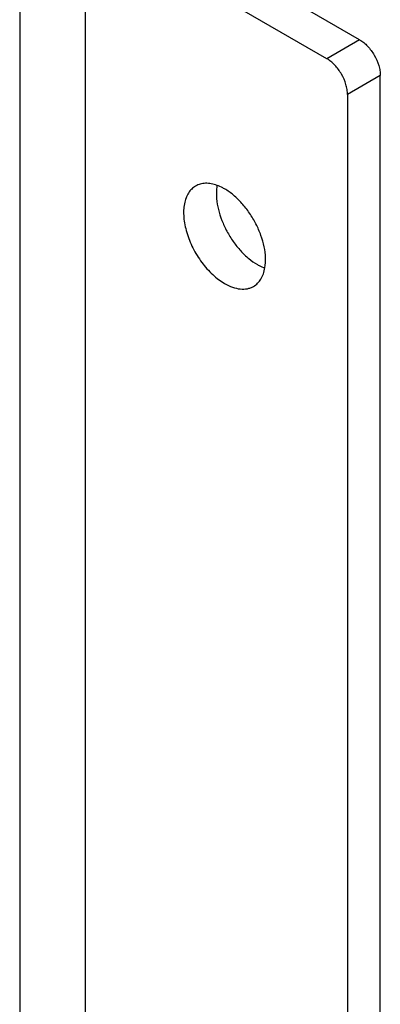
# Model space of a CAD drawing. Header units: inches. Extents: x 0 to 34, y 0 to 22.
# Tile 79 of 124: x 8.3 to 8.7, y 15.1 to 16.1. Entities that reach past the tile are written whole.
import ezdxf

# ---------------------------------------------------------------- set-up
doc = ezdxf.new("R2010")
doc.units = ezdxf.units.IN
doc.header["$LTSCALE"] = 1.87
doc.header["$MEASUREMENT"] = 0
doc.layers.get('0').update_dxf_attribs({"linetype": 'CONTINUOUS'})
doc.layers.add('02___PRT_ALL_AXES', color=7, linetype='CONTINUOUS')

msp = doc.modelspace()

# ---------------------------------------------------------------- linework, layer by layer
at = {"color": 7, "linetype": 'CONTINUOUS'}
for p, q in [((8.30494, 16.56366), (8.30494, 13.54068)), ((8.37565, 16.56366), (8.37565, 13.54068)), ((8.67158, 16.09581), (8.56127, 16.1595)), ((8.63622, 16.0754), (8.52591, 16.13909)), ((8.67158, 16.09581), (8.63622, 16.0754)), ((8.69385, 16.05723), (8.65849, 16.03682)), ((8.69385, 14.98602), (8.69385, 16.05723)), ((8.65849, 16.03682), (8.65849, 14.96561))]:
    msp.add_line(p, q, dxfattribs=at)
for points, knots in [([(8.67158, 16.09581), (8.6731, 16.09493), (8.67611, 16.09282), (8.68175, 16.08754), (8.68771, 16.07941), (8.69178, 16.07018), (8.69352, 16.06266), (8.69385, 16.05899), (8.69385, 16.05723)], [0, 0, 0, 0, 0.1141756, 0.2375684, 0.5000061, 0.7624404, 0.8858294, 1, 1, 1, 1]), ([(8.65849, 16.03682), (8.65849, 16.03858), (8.65817, 16.04224), (8.65642, 16.04977), (8.65235, 16.05899), (8.6464, 16.06713), (8.64075, 16.07241), (8.63774, 16.07452), (8.63622, 16.0754)], [0, 0, 0, 0, 0.1141706, 0.2375596, 0.4999939, 0.7624316, 0.8858244, 1, 1, 1, 1])]:
    msp.add_open_spline(points, degree=3, knots=knots, dxfattribs=at)
at = {"layer": '02___PRT_ALL_AXES', "color": 7, "linetype": 'CONTINUOUS'}
for centre, radius, start, end in [((8.56438, 15.93058), 0.04728, 171.60733, 174.49932), ((8.56208, 15.93092), 0.04496, 170.42241, 171.60013)]:
    msp.add_arc(centre, radius, start, end, dxfattribs=at)
for points, knots in [([(8.51786, 15.93877), (8.51577, 15.93953), (8.51164, 15.94068), (8.50547, 15.94121), (8.49972, 15.94041), (8.49624, 15.93898), (8.49466, 15.93807)], [0, 0, 0, 0, 0.2785722, 0.5341331, 0.7719378, 1, 1, 1, 1]), ([(8.49466, 15.93807), (8.49312, 15.93718), (8.4902, 15.93494), (8.48668, 15.9305), (8.48406, 15.92506), (8.48236, 15.91877), (8.4816, 15.91175), (8.48179, 15.90415), (8.48293, 15.89612), (8.48571, 15.8849), (8.49135, 15.87096), (8.50081, 15.85558), (8.5106, 15.84443), (8.51921, 15.83719), (8.52367, 15.83421), (8.52591, 15.83291)], [0, 0, 0, 0, 0.0428317, 0.0874318, 0.1352336, 0.1871638, 0.243634, 0.3046162, 0.3697425, 0.438379, 0.5826329, 0.7296977, 0.8711979, 0.9376363, 1, 1, 1, 1]), ([(8.51732, 15.93511), (8.51698, 15.93157), (8.51704, 15.92407), (8.51902, 15.91257), (8.52279, 15.90073), (8.5282, 15.88905), (8.53501, 15.87802), (8.54294, 15.8681), (8.55165, 15.85973), (8.55803, 15.8552), (8.56127, 15.85333)], [0, 0, 0, 0, 0.109949, 0.2305816, 0.3593815, 0.4929934, 0.6276007, 0.759261, 0.8844599, 1, 1, 1, 1]), ([(8.52591, 15.93497), (8.52525, 15.93536), (8.52265, 15.93679), (8.51993, 15.93801), (8.51786, 15.93877)], [0, 0, 0, 0, 0.258887, 1, 1, 1, 1]), ([(8.56943, 15.8499), (8.57002, 15.85343), (8.57039, 15.86104), (8.56885, 15.87283), (8.56533, 15.88512), (8.56001, 15.89735), (8.55311, 15.90896), (8.54496, 15.91943), (8.53594, 15.92826), (8.52929, 15.93302), (8.52591, 15.93497)], [0, 0, 0, 0, 0.107071, 0.225868, 0.3539977, 0.4879632, 0.6236569, 0.7567666, 0.883383, 1, 1, 1, 1]), ([(8.55716, 15.82982), (8.55876, 15.83074), (8.56178, 15.83307), (8.56537, 15.83774), (8.568, 15.84346), (8.56905, 15.84768), (8.56943, 15.8499)], [0, 0, 0, 0, 0.2276774, 0.4653915, 0.7211685, 1, 1, 1, 1]), ([(8.56127, 15.85333), (8.56193, 15.85294), (8.56453, 15.85151), (8.56725, 15.85029), (8.56932, 15.84953)], [0, 0, 0, 0, 0.258887, 1, 1, 1, 1]), ([(8.52591, 15.83291), (8.52865, 15.83133), (8.53411, 15.82874), (8.54249, 15.82671), (8.54918, 15.82688), (8.55396, 15.82821), (8.55614, 15.82923), (8.55716, 15.82982)], [0, 0, 0, 0, 0.2894236, 0.5486926, 0.7816427, 0.8918303, 1, 1, 1, 1])]:
    msp.add_open_spline(points, degree=3, knots=knots, dxfattribs=at)

doc.saveas('drawing.dxf')
